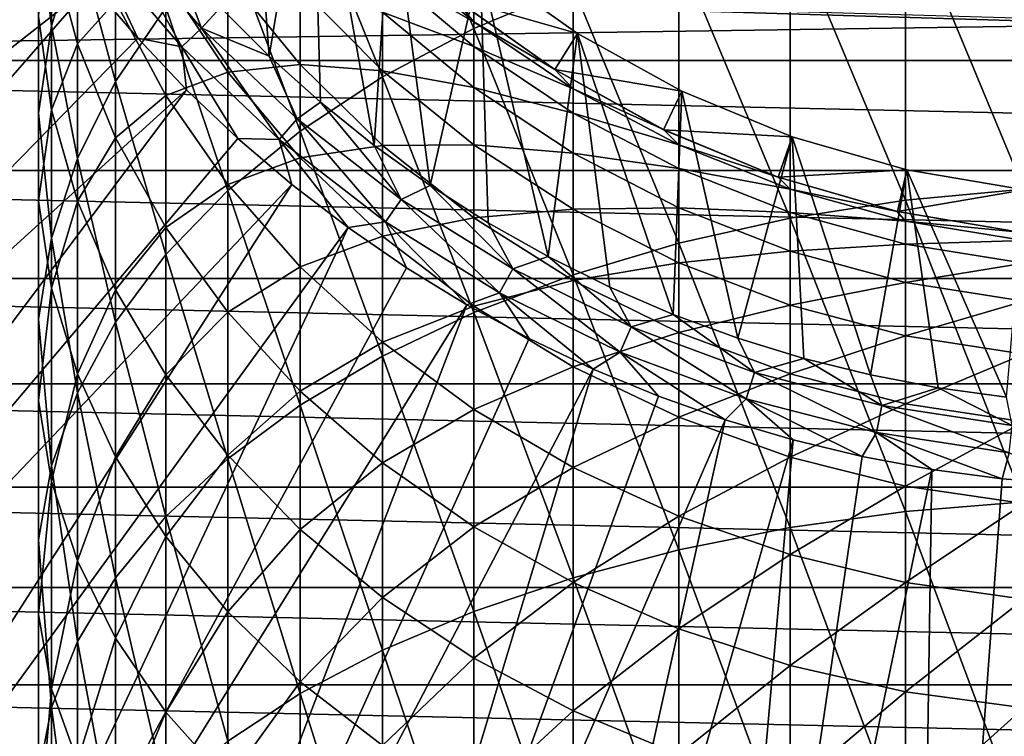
# Model space of a CAD drawing. Header units: metres. Extents: x -109 to 109, y -342 to 116.
# Tile 200 of 213: x 63 to 75, y 65 to 73. Entities that reach past the tile are written whole.
import ezdxf

# ---------------------------------------------------------------- set-up
doc = ezdxf.new("R2010")
doc.units = ezdxf.units.M
doc.layers.add('solid_505140_SW0001', color=7, linetype='CONTINUOUS')

msp = doc.modelspace()

# ---------------------------------------------------------------- linework, layer by layer
at = {"layer": 'solid_505140_SW0001'}
for points in [[(65.653725, 73.321564, -248), (66.226242, 72.749283, -248), (65.916206, 76.949707, -248)], [(66.226242, 72.749283, -248), (66.727341, 75.806534, -248), (65.916206, 76.949707, -248)], [(68.632736, 73.074051, -1.697865), (68.632736, 76.216667, -4.39801), (67.559906, 75.597343, -5.06648)], [(68.632736, 73.074051, -1.697865), (69.797798, 73.566055, -1.079865), (68.632736, 76.216667, -4.39801)], [(66.226242, 72.749283, -248), (66.828934, 72.208832, -248), (66.727341, 75.806534, -248)], [(67.460045, 71.701797, -248), (67.661324, 74.761406, -248), (66.727341, 75.806534, -248)], [(66.828934, 72.208832, -248), (67.460045, 71.701797, -248), (66.727341, 75.806534, -248)], [(67.559906, 72.50647, -2.410791), (67.559906, 75.597343, -5.06648), (66.591896, 74.902824, -5.81612)], [(67.559906, 72.50647, -2.410791), (68.632736, 73.074051, -1.697865), (67.559906, 75.597343, -5.06648)], [(63.671257, 73.107491, -12.938473), (63.671257, 75.409157, -15.609625), (63.519066, 74.315613, -16.482765)], [(63.671257, 73.107491, -12.938473), (63.97385, 74.114586, -12.00276), (63.671257, 75.409157, -15.609625)], [(64.423302, 72.4533, -8.460037), (64.423302, 75.091812, -11.0948), (63.97385, 74.114586, -12.00276)], [(64.423302, 72.4533, -8.460037), (65.014343, 73.321533, -7.522904), (64.423302, 75.091812, -11.0948)], [(51.356319, 67.002831, -253.347092), (63.63623, 74.253937, -248.168854), (63.164722, 74.939987, -248.168854)], [(66.591896, 71.869972, -3.210284), (66.591896, 74.902824, -5.81612), (65.740044, 74.141243, -6.63814)], [(66.591896, 71.869972, -3.210284), (67.559906, 72.50647, -2.410791), (66.591896, 74.902824, -5.81612)], [(67.460045, 71.701797, -248), (68.117683, 71.229683, -248), (67.661324, 74.761406, -248)], [(68.117683, 71.229683, -248), (68.706581, 73.827301, -248), (67.661324, 74.761406, -248)], [(75.094452, 71.186661, 2.888153), (75.094452, 74.67762, 0.316345), (73.705383, 74.535782, 0.138185)], [(63.97385, 72.894943, -21.591791), (63.671257, 74.030373, -20.816799), (63.97385, 74.549896, -24.222797)], [(63.97385, 72.894943, -21.591791), (63.97385, 74.549896, -24.222797), (64.423302, 73.394981, -24.89028)], [(73.705383, 71.058548, 2.699882), (73.705383, 74.535782, 0.138185), (72.349083, 74.301231, -0.156427)], [(73.705383, 71.058548, 2.699882), (75.094452, 71.186661, 2.888153), (73.705383, 74.535782, 0.138185)], [(63.519066, 72.082329, -13.89097), (63.519066, 74.315613, -16.482765), (63.519066, 73.21563, -17.361055)], [(63.519066, 72.082329, -13.89097), (63.671257, 73.107491, -12.938473), (63.519066, 74.315613, -16.482765)], [(72.349083, 70.846695, 2.38855), (72.349083, 74.301231, -0.156427), (71.041443, 73.976723, -0.564037)], [(72.349083, 70.846695, 2.38855), (73.705383, 71.058548, 2.699882), (72.349083, 74.301231, -0.156427)], [(51.356319, 67.002831, -253.347092), (52.945316, 64.815765, -253.347092), (63.63623, 74.253937, -248.168854)], [(52.945316, 64.815765, -253.347092), (64.14299, 73.593513, -248.168854), (63.63623, 74.253937, -248.168854)], [(64.172699, 74.057961, -248.075546), (65.201302, 72.859787, -248.075546), (64.426521, 74.254433, -248.018936)], [(64.426521, 74.254433, -248.018936), (65.433945, 73.080933, -248.018936), (65.113045, 73.923988, -248)], [(65.201302, 72.859787, -248.075546), (65.433945, 73.080933, -248.018936), (64.426521, 74.254433, -248.018936)], [(63.97385, 71.54673, -9.438554), (63.97385, 74.114586, -12.00276), (63.671257, 73.107491, -12.938473)], [(63.97385, 71.54673, -9.438554), (64.423302, 72.4533, -8.460037), (63.97385, 74.114586, -12.00276)], [(64.172699, 74.057961, -248.075546), (64.14299, 73.593513, -248.168854), (64.683624, 72.96051, -248.168854)], [(64.172699, 74.057961, -248.075546), (64.683624, 72.96051, -248.168854), (65.201302, 72.859787, -248.075546)], [(65.740044, 71.17202, -4.086971), (65.740044, 74.141243, -6.63814), (65.014343, 73.321533, -7.522904)], [(65.740044, 71.17202, -4.086971), (66.591896, 71.869972, -3.210284), (65.740044, 74.141243, -6.63814)], [(68.632736, 73.1539, -42.410542), (67.559906, 74.062622, -42.342445), (68.39463, 73.436188, -45)], [(67.559906, 73.764465, -39.697121), (67.559906, 74.062622, -42.342445), (68.632736, 73.1539, -42.410542)], [(46.995686, 74.013107, -259), (75.283592, 73.193352, -259), (76.5, 73.122498, -259)], [(46.995686, 74.013107, -259), (76.5, 73.122498, -259), (47.455353, 72.699448, -259)], [(63.671257, 72.122086, -18.234198), (63.519066, 73.21563, -17.361055), (63.671257, 74.030373, -20.816799)], [(63.671257, 72.122086, -18.234198), (63.671257, 74.030373, -20.816799), (63.97385, 72.894943, -21.591791)], [(65.433945, 73.080933, -248.018936), (65.653725, 73.321564, -248), (65.113045, 73.923988, -248)], [(71.041443, 70.553589, 1.957807), (71.041443, 73.976723, -0.564037), (69.797798, 73.566055, -1.079865)], [(71.041443, 70.553589, 1.957807), (72.349083, 70.846695, 2.38855), (71.041443, 73.976723, -0.564037)], [(68.117683, 71.229683, -248), (68.799942, 70.793869, -248), (68.706581, 73.827301, -248)], [(68.706581, 73.827301, -248), (69.849777, 73.016167, -248), (68.395203, 73.43573, -247.49971)], [(69.50473, 70.395676, -248), (69.849777, 73.016167, -248), (68.706581, 73.827301, -248)], [(68.799942, 70.793869, -248), (69.50473, 70.395676, -248), (68.706581, 73.827301, -248)], [(65.740044, 72.564522, -28.627897), (65.014343, 73.651001, -28.104174), (65.740044, 73.694069, -31.214474)], [(66.591896, 72.651062, -31.624184), (65.740044, 73.694069, -31.214474), (66.591896, 73.556236, -34.208839)], [(65.740044, 72.564522, -28.627897), (65.740044, 73.694069, -31.214474), (66.591896, 72.651062, -31.624184)], [(68.632736, 72.86338, -39.833004), (67.559906, 73.764465, -39.697121), (68.632736, 73.1539, -42.410542)], [(67.559906, 73.269257, -37.081512), (67.559906, 73.764465, -39.697121), (68.632736, 72.86338, -39.833004)], [(52.945316, 64.815765, -253.347092), (54.723961, 62.779945, -253.347092), (64.14299, 73.593513, -248.168854)], [(54.723961, 62.779945, -253.347092), (64.683624, 72.96051, -248.168854), (64.14299, 73.593513, -248.168854)], [(65.014343, 72.28891, -25.529533), (64.423302, 73.394981, -24.89028), (65.014343, 73.651001, -28.104174)], [(65.014343, 72.28891, -25.529533), (65.014343, 73.651001, -28.104174), (65.740044, 72.564522, -28.627897)], [(67.559906, 72.579781, -34.510273), (66.591896, 73.556236, -34.208839), (67.559906, 73.269257, -37.081512)], [(66.591896, 72.651062, -31.624184), (66.591896, 73.556236, -34.208839), (67.559906, 72.579781, -34.510273)], [(69.797798, 70.182655, 1.412704), (69.797798, 73.566055, -1.079865), (68.632736, 73.074051, -1.697865)], [(69.797798, 70.182655, 1.412704), (71.041443, 70.553589, 1.957807), (69.797798, 73.566055, -1.079865)], [(64.423302, 71.793198, -22.343796), (63.97385, 72.894943, -21.591791), (64.423302, 73.394981, -24.89028)], [(64.423302, 71.793198, -22.343796), (64.423302, 73.394981, -24.89028), (65.014343, 72.28891, -25.529533)], [(68.39463, 73.436188, -45), (68.395203, 73.43573, -247.49971), (69.583572, 72.59259, -247.49971)], [(69.58358, 72.592583, -45), (68.39463, 73.436188, -45), (69.583572, 72.59259, -247.49971)], [(68.632736, 73.1539, -42.410542), (68.39463, 73.436188, -45), (69.58358, 72.592583, -45)], [(69.849777, 73.016167, -248), (69.583572, 72.59259, -247.49971), (68.395203, 73.43573, -247.49971)], [(65.014343, 70.420784, -5.030574), (65.014343, 73.321533, -7.522904), (64.423302, 72.4533, -8.460037)], [(65.014343, 70.420784, -5.030574), (65.740044, 71.17202, -4.086971), (65.014343, 73.321533, -7.522904)], [(65.433945, 73.080933, -248.018936), (66.226242, 72.749283, -248), (65.653725, 73.321564, -248)], [(68.632736, 72.380867, -37.28442), (67.559906, 73.269257, -37.081512), (68.632736, 72.86338, -39.833004)], [(67.559906, 72.579781, -34.510273), (67.559906, 73.269257, -37.081512), (68.632736, 72.380867, -37.28442)], [(105.544647, 72.699448, -259), (47.455353, 72.699448, -259), (76.5, 73.122498, -259)], [(63.519066, 71.051117, -14.849084), (63.519066, 73.21563, -17.361055), (63.671257, 72.122086, -18.234198)], [(63.519066, 71.051117, -14.849084), (63.519066, 72.082329, -13.89097), (63.519066, 73.21563, -17.361055)], [(69.797798, 72.366173, -42.469574), (68.632736, 73.1539, -42.410542), (69.58358, 72.592583, -45)], [(68.632736, 72.86338, -39.833004), (68.632736, 73.1539, -42.410542), (69.797798, 72.366173, -42.469574)], [(63.671257, 70.61245, -10.446981), (63.671257, 73.107491, -12.938473), (63.519066, 72.082329, -13.89097)], [(63.671257, 70.61245, -10.446981), (63.97385, 71.54673, -9.438554), (63.671257, 73.107491, -12.938473)], [(65.201302, 72.859787, -248.075546), (66.34584, 71.77182, -248.075546), (65.433945, 73.080933, -248.018936)], [(65.433945, 73.080933, -248.018936), (66.554916, 72.015366, -248.018936), (66.226242, 72.749283, -248)], [(66.34584, 71.77182, -248.075546), (66.554916, 72.015366, -248.018936), (65.433945, 73.080933, -248.018936)], [(68.632736, 69.738258, 0.759631), (68.632736, 73.074051, -1.697865), (67.559906, 72.50647, -2.410791)], [(68.632736, 69.738258, 0.759631), (69.797798, 70.182655, 1.412704), (68.632736, 73.074051, -1.697865)], [(69.50473, 70.395676, -248), (70.229904, 70.036301, -248), (69.849777, 73.016167, -248)], [(69.849777, 73.016167, -248), (71.076523, 72.338165, -248), (69.583572, 72.59259, -247.49971)], [(70.973343, 69.716766, -248), (71.076523, 72.338165, -248), (69.849777, 73.016167, -248)], [(70.229904, 70.036301, -248), (70.973343, 69.716766, -248), (69.849777, 73.016167, -248)], [(54.723961, 62.779945, -253.347092), (65.256645, 72.356674, -248.168854), (64.683624, 72.96051, -248.168854)], [(63.97385, 71.047813, -19.091953), (63.671257, 72.122086, -18.234198), (63.97385, 72.894943, -21.591791)], [(63.97385, 71.047813, -19.091953), (63.97385, 72.894943, -21.591791), (64.423302, 71.793198, -22.343796)], [(65.201302, 72.859787, -248.075546), (64.683624, 72.96051, -248.168854), (65.256645, 72.356674, -248.168854)], [(65.201302, 72.859787, -248.075546), (65.256645, 72.356674, -248.168854), (65.860481, 71.783653, -248.168854)], [(65.201302, 72.859787, -248.075546), (65.860481, 71.783653, -248.168854), (66.34584, 71.77182, -248.075546)], [(69.797798, 72.082283, -39.950798), (68.632736, 72.86338, -39.833004), (69.797798, 72.366173, -42.469574)], [(68.632736, 72.380867, -37.28442), (68.632736, 72.86338, -39.833004), (69.797798, 72.082283, -39.950798)], [(105.026329, 71.407349, -259), (47.973667, 71.407349, -259), (47.455353, 72.699448, -259)], [(105.026329, 71.407349, -259), (47.455353, 72.699448, -259), (105.544647, 72.699448, -259)], [(66.591896, 71.555084, -29.114481), (65.740044, 72.564522, -28.627897), (66.591896, 72.651062, -31.624184)], [(66.554916, 72.015366, -248.018936), (66.828934, 72.208832, -248), (66.226242, 72.749283, -248)], [(67.559906, 71.699898, -31.997816), (66.591896, 72.651062, -31.624184), (67.559906, 72.579781, -34.510273)], [(66.591896, 71.555084, -29.114481), (66.591896, 72.651062, -31.624184), (67.559906, 71.699898, -31.997816)], [(65.740044, 71.244652, -26.133062), (65.014343, 72.28891, -25.529533), (65.740044, 72.564522, -28.627897)], [(65.740044, 71.244652, -26.133062), (65.740044, 72.564522, -28.627897), (66.591896, 71.555084, -29.114481)], [(68.632736, 71.709061, -34.779072), (67.559906, 72.579781, -34.510273), (68.632736, 72.380867, -37.28442)], [(67.559906, 71.699898, -31.997816), (67.559906, 72.579781, -34.510273), (68.632736, 71.709061, -34.779072)], [(69.58358, 72.592583, -45), (69.583572, 72.59259, -247.49971), (70.860214, 71.887062, -247.49971)], [(71.076523, 72.338165, -248), (70.860214, 71.887062, -247.49971), (69.583572, 72.59259, -247.49971)], [(70.859512, 71.887405, -45), (69.58358, 72.592583, -45), (70.860214, 71.887062, -247.49971)], [(69.797798, 72.366173, -42.469574), (69.58358, 72.592583, -45), (70.859512, 71.887405, -45)], [(64.423302, 69.625092, -6.030029), (64.423302, 72.4533, -8.460037), (63.97385, 71.54673, -9.438554)], [(64.423302, 69.625092, -6.030029), (65.014343, 70.420784, -5.030574), (64.423302, 72.4533, -8.460037)], [(67.559906, 69.225601, 0.006246), (67.559906, 72.50647, -2.410791), (66.591896, 71.869972, -3.210284)], [(67.559906, 69.225601, 0.006246), (68.632736, 69.738258, 0.759631), (67.559906, 72.50647, -2.410791)], [(54.723961, 62.779945, -253.347092), (56.677921, 60.91177, -253.347092), (65.256645, 72.356674, -248.168854)], [(56.677921, 60.91177, -253.347092), (65.860481, 71.783653, -248.168854), (65.256645, 72.356674, -248.168854)], [(69.797798, 71.610764, -37.460312), (68.632736, 72.380867, -37.28442), (69.797798, 72.082283, -39.950798)], [(68.632736, 71.709061, -34.779072), (68.632736, 72.380867, -37.28442), (69.797798, 71.610764, -37.460312)], [(71.041443, 71.708679, -42.518848), (69.797798, 72.366173, -42.469574), (70.859512, 71.887405, -45)], [(69.797798, 72.082283, -39.950798), (69.797798, 72.366173, -42.469574), (71.041443, 71.708679, -42.518848)], [(71.076523, 72.338165, -248), (72.37162, 71.801712, -248), (70.860214, 71.887062, -247.49971)], [(70.973343, 69.716766, -248), (71.733147, 69.437897, -248), (71.076523, 72.338165, -248)], [(71.733147, 69.437897, -248), (72.37162, 71.801712, -248), (71.076523, 72.338165, -248)], [(65.014343, 70.738037, -23.063997), (64.423302, 71.793198, -22.343796), (65.014343, 72.28891, -25.529533)], [(65.014343, 70.738037, -23.063997), (65.014343, 72.28891, -25.529533), (65.740044, 71.244652, -26.133062)], [(66.554916, 72.015366, -248.018936), (67.777939, 71.068672, -248.018936), (66.828934, 72.208832, -248)], [(67.777939, 71.068672, -248.018936), (67.460045, 71.701797, -248), (66.828934, 72.208832, -248)], [(63.671257, 70.025955, -15.80158), (63.519066, 71.051117, -14.849084), (63.671257, 72.122086, -18.234198)], [(63.519066, 69.661415, -11.473496), (63.519066, 72.082329, -13.89097), (63.519066, 71.051117, -14.849084)], [(63.519066, 69.661415, -11.473496), (63.671257, 70.61245, -10.446981), (63.519066, 72.082329, -13.89097)], [(63.671257, 70.025955, -15.80158), (63.671257, 72.122086, -18.234198), (63.97385, 71.047813, -19.091953)], [(71.041443, 71.430313, -40.049114), (69.797798, 72.082283, -39.950798), (71.041443, 71.708679, -42.518848)], [(69.797798, 71.610764, -37.460312), (69.797798, 72.082283, -39.950798), (71.041443, 71.430313, -40.049114)], [(66.34584, 71.77182, -248.075546), (67.594574, 70.805229, -248.075546), (66.554916, 72.015366, -248.018936)], [(67.594574, 70.805229, -248.075546), (67.777939, 71.068672, -248.018936), (66.554916, 72.015366, -248.018936)], [(66.591896, 68.650688, -0.83862), (66.591896, 71.869972, -3.210284), (65.740044, 71.17202, -4.086971)], [(66.591896, 68.650688, -0.83862), (67.559906, 69.225601, 0.006246), (66.591896, 71.869972, -3.210284)], [(72.206375, 71.329514, -45), (70.859512, 71.887405, -45), (70.860214, 71.887062, -247.49971)], [(71.041443, 71.708679, -42.518848), (70.859512, 71.887405, -45), (72.206375, 71.329514, -45)], [(72.206375, 71.329514, -45), (70.860214, 71.887062, -247.49971), (72.206436, 71.329491, -247.49971)], [(72.37162, 71.801712, -248), (72.206436, 71.329491, -247.49971), (70.860214, 71.887062, -247.49971)], [(56.677921, 60.91177, -253.347092), (66.493484, 71.243019, -248.168854), (65.860481, 71.783653, -248.168854)], [(64.423302, 70.005402, -19.924267), (63.97385, 71.047813, -19.091953), (64.423302, 71.793198, -22.343796)], [(64.423302, 70.005402, -19.924267), (64.423302, 71.793198, -22.343796), (65.014343, 70.738037, -23.063997)], [(66.34584, 71.77182, -248.075546), (65.860481, 71.783653, -248.168854), (66.493484, 71.243019, -248.168854)], [(66.34584, 71.77182, -248.075546), (66.493484, 71.243019, -248.168854), (67.153908, 70.736252, -248.168854)], [(66.34584, 71.77182, -248.075546), (67.153908, 70.736252, -248.168854), (67.594574, 70.805229, -248.075546)], [(71.733147, 69.437897, -248), (72.50737, 69.200455, -248), (72.37162, 71.801712, -248)], [(72.37162, 71.801712, -248), (73.71859, 71.413666, -248), (72.206436, 71.329491, -247.49971)], [(73.293655, 69.005234, -248), (73.71859, 71.413666, -248), (72.37162, 71.801712, -248)], [(72.50737, 69.200455, -248), (73.293655, 69.005234, -248), (72.37162, 71.801712, -248)], [(67.559906, 70.634537, -29.55822), (66.591896, 71.555084, -29.114481), (67.559906, 71.699898, -31.997816)], [(67.777939, 71.068672, -248.018936), (68.117683, 71.229683, -248), (67.460045, 71.701797, -248)], [(68.632736, 70.851723, -32.330994), (67.559906, 71.699898, -31.997816), (68.632736, 71.709061, -34.779072)], [(67.559906, 70.634537, -29.55822), (67.559906, 71.699898, -31.997816), (68.632736, 70.851723, -32.330994)], [(69.797798, 70.954277, -35.012077), (68.632736, 71.709061, -34.779072), (69.797798, 71.610764, -37.460312)], [(68.632736, 70.851723, -32.330994), (68.632736, 71.709061, -34.779072), (69.797798, 70.954277, -35.012077)], [(71.041443, 70.967979, -37.607124), (69.797798, 71.610764, -37.460312), (71.041443, 71.430313, -40.049114)], [(69.797798, 70.954277, -35.012077), (69.797798, 71.610764, -37.460312), (71.041443, 70.967979, -37.607124)], [(72.349083, 71.189125, -42.557781), (71.041443, 71.708679, -42.518848), (72.206375, 71.329514, -45)], [(71.041443, 71.430313, -40.049114), (71.041443, 71.708679, -42.518848), (72.349083, 71.189125, -42.557781)], [(63.97385, 68.794258, -7.07362), (63.97385, 71.54673, -9.438554), (63.671257, 70.61245, -10.446981)], [(63.97385, 68.794258, -7.07362), (64.423302, 69.625092, -6.030029), (63.97385, 71.54673, -9.438554)], [(66.591896, 70.274445, -26.693794), (65.740044, 71.244652, -26.133062), (66.591896, 71.555084, -29.114481)], [(66.591896, 70.274445, -26.693794), (66.591896, 71.555084, -29.114481), (67.559906, 70.634537, -29.55822)], [(104.450523, 70.139618, -259), (48.54948, 70.139618, -259), (47.973667, 71.407349, -259)], [(104.450523, 70.139618, -259), (47.973667, 71.407349, -259), (105.026329, 71.407349, -259)], [(72.349083, 70.915131, -40.126804), (71.041443, 71.430313, -40.049114), (72.349083, 71.189125, -42.557781)], [(71.041443, 70.967979, -37.607124), (71.041443, 71.430313, -40.049114), (72.349083, 70.915131, -40.126804)], [(73.71859, 71.413666, -248), (73.607811, 70.925804, -247.49971), (72.206436, 71.329491, -247.49971)], [(73.293655, 69.005234, -248), (74.089127, 68.852951, -248), (73.71859, 71.413666, -248)], [(73.71859, 71.413666, -248), (75.100426, 71.178886, -248), (73.607811, 70.925804, -247.49971)], [(74.890717, 68.744087, -248), (75.100426, 71.178886, -248), (73.71859, 71.413666, -248)], [(74.089127, 68.852951, -248), (74.890717, 68.744087, -248), (73.71859, 71.413666, -248)], [(73.607231, 70.925934, -45), (72.206375, 71.329514, -45), (72.206436, 71.329491, -247.49971)], [(72.349083, 71.189125, -42.557781), (72.206375, 71.329514, -45), (73.607231, 70.925934, -45)], [(73.607231, 70.925934, -45), (72.206436, 71.329491, -247.49971), (73.607811, 70.925804, -247.49971)], [(56.677921, 60.91177, -253.347092), (58.79147, 59.226273, -253.347092), (66.493484, 71.243019, -248.168854)], [(58.79147, 59.226273, -253.347092), (67.153908, 70.736252, -248.168854), (66.493484, 71.243019, -248.168854)], [(65.740044, 69.741852, -23.743952), (65.014343, 70.738037, -23.063997), (65.740044, 71.244652, -26.133062)], [(65.740044, 68.020271, -1.765061), (65.740044, 71.17202, -4.086971), (65.014343, 70.420784, -5.030574)], [(65.740044, 69.741852, -23.743952), (65.740044, 71.244652, -26.133062), (66.591896, 70.274445, -26.693794)], [(65.740044, 68.020271, -1.765061), (66.591896, 68.650688, -0.83862), (65.740044, 71.17202, -4.086971)], [(67.777939, 71.068672, -248.018936), (69.090462, 70.250572, -248.018936), (68.117683, 71.229683, -248)], [(69.090462, 70.250572, -248.018936), (68.799942, 70.793869, -248), (68.117683, 71.229683, -248)], [(73.705383, 70.813606, -42.585922), (72.349083, 71.189125, -42.557781), (73.607231, 70.925934, -45)], [(72.349083, 70.915131, -40.126804), (72.349083, 71.189125, -42.557781), (73.705383, 70.813606, -42.585922)], [(75.100426, 71.178886, -248), (75.044518, 70.681732, -247.499695), (73.607811, 70.925804, -247.49971)], [(75.094452, 67.513107, 5.191616), (75.094452, 71.186661, 2.888153), (73.705383, 71.058548, 2.699882)], [(63.519066, 68.704765, -12.506064), (63.519066, 71.051117, -14.849084), (63.671257, 70.025955, -15.80158)], [(63.519066, 68.704765, -12.506064), (63.519066, 69.661415, -11.473496), (63.519066, 71.051117, -14.849084)], [(63.97385, 69.01886, -16.737293), (63.671257, 70.025955, -15.80158), (63.97385, 71.047813, -19.091953)], [(63.97385, 69.01886, -16.737293), (63.97385, 71.047813, -19.091953), (64.423302, 70.005402, -19.924267)], [(67.594574, 70.805229, -248.075546), (68.934692, 69.969925, -248.075546), (67.777939, 71.068672, -248.018936)], [(68.934692, 69.969925, -248.075546), (69.090462, 70.250572, -248.018936), (67.777939, 71.068672, -248.018936)], [(73.705383, 67.399429, 4.994288), (73.705383, 71.058548, 2.699882), (72.349083, 70.846695, 2.38855)], [(73.705383, 67.399429, 4.994288), (75.094452, 67.513107, 5.191616), (73.705383, 71.058548, 2.699882)], [(69.797798, 70.116478, -32.619808), (68.632736, 70.851723, -32.330994), (69.797798, 70.954277, -35.012077)], [(71.041443, 70.324272, -35.206562), (69.797798, 70.954277, -35.012077), (71.041443, 70.967979, -37.607124)], [(69.797798, 70.116478, -32.619808), (69.797798, 70.954277, -35.012077), (71.041443, 70.324272, -35.206562)], [(72.349083, 70.460052, -37.723137), (71.041443, 70.967979, -37.607124), (72.349083, 70.915131, -40.126804)], [(71.041443, 70.324272, -35.206562), (71.041443, 70.967979, -37.607124), (72.349083, 70.460052, -37.723137)], [(73.705383, 70.542763, -40.182961), (72.349083, 70.915131, -40.126804), (73.705383, 70.813606, -42.585922)], [(72.349083, 70.460052, -37.723137), (72.349083, 70.915131, -40.126804), (73.705383, 70.542763, -40.182961)], [(75.044464, 70.68174, -45), (73.607231, 70.925934, -45), (73.607811, 70.925804, -247.49971)], [(73.705383, 70.813606, -42.585922), (73.607231, 70.925934, -45), (75.044464, 70.68174, -45)], [(75.044464, 70.68174, -45), (73.607811, 70.925804, -247.49971), (75.044518, 70.681732, -247.499695)], [(67.594574, 70.805229, -248.075546), (67.153908, 70.736252, -248.168854), (67.839951, 70.264748, -248.168854)], [(68.632736, 69.81366, -29.953911), (67.559906, 70.634537, -29.55822), (68.632736, 70.851723, -32.330994)], [(67.594574, 70.805229, -248.075546), (67.839951, 70.264748, -248.168854), (68.549736, 69.829788, -248.168854)], [(67.594574, 70.805229, -248.075546), (68.549736, 69.829788, -248.168854), (68.934692, 69.969925, -248.075546)], [(68.632736, 69.81366, -29.953911), (68.632736, 70.851723, -32.330994), (69.797798, 70.116478, -32.619808)], [(72.349083, 67.211464, 4.667981), (72.349083, 70.846695, 2.38855), (71.041443, 70.553589, 1.957807)], [(72.349083, 67.211464, 4.667981), (73.705383, 67.399429, 4.994288), (72.349083, 70.846695, 2.38855)], [(75.094452, 70.586517, -42.602943), (73.705383, 70.813606, -42.585922), (75.044464, 70.68174, -45)], [(73.705383, 70.542763, -40.182961), (73.705383, 70.813606, -42.585922), (75.094452, 70.586517, -42.602943)], [(58.79147, 59.226273, -253.347092), (61.047607, 57.737011, -253.347092), (67.153908, 70.736252, -248.168854)], [(61.047607, 57.737011, -253.347092), (67.839951, 70.264748, -248.168854), (67.153908, 70.736252, -248.168854)], [(65.014343, 69.00708, -20.721382), (64.423302, 70.005402, -19.924267), (65.014343, 70.738037, -23.063997)], [(65.014343, 69.00708, -20.721382), (65.014343, 70.738037, -23.063997), (65.740044, 69.741852, -23.743952)], [(69.090462, 70.250572, -248.018936), (69.50473, 70.395676, -248), (68.799942, 70.793869, -248)], [(63.671257, 67.938034, -8.14911), (63.671257, 70.61245, -10.446981), (63.519066, 69.661415, -11.473496)], [(63.671257, 67.938034, -8.14911), (63.97385, 68.794258, -7.07362), (63.671257, 70.61245, -10.446981)], [(67.559906, 69.389664, -27.205151), (66.591896, 70.274445, -26.693794), (67.559906, 70.634537, -29.55822)], [(67.559906, 69.389664, -27.205151), (67.559906, 70.634537, -29.55822), (68.632736, 69.81366, -29.953911)], [(75.094452, 70.317581, -40.216915), (73.705383, 70.542763, -40.182961), (75.094452, 70.586517, -42.602943)], [(71.041443, 66.951393, 4.216519), (71.041443, 70.553589, 1.957807), (69.797798, 70.182655, 1.412704)], [(71.041443, 66.951393, 4.216519), (72.349083, 67.211464, 4.667981), (71.041443, 70.553589, 1.957807)], [(72.349083, 69.826447, -35.360245), (71.041443, 70.324272, -35.206562), (72.349083, 70.460052, -37.723137)], [(73.705383, 70.092934, -37.806988), (72.349083, 70.460052, -37.723137), (73.705383, 70.542763, -40.182961)], [(72.349083, 69.826447, -35.360245), (72.349083, 70.460052, -37.723137), (73.705383, 70.092934, -37.806988)], [(73.705383, 70.092934, -37.806988), (73.705383, 70.542763, -40.182961), (75.094452, 70.317581, -40.216915)], [(65.014343, 67.341728, -2.762216), (65.014343, 70.420784, -5.030574), (64.423302, 69.625092, -6.030029)], [(65.014343, 67.341728, -2.762216), (65.740044, 68.020271, -1.765061), (65.014343, 70.420784, -5.030574)], [(69.090462, 70.250572, -248.018936), (70.479019, 69.569458, -248.018936), (69.50473, 70.395676, -248)], [(70.479019, 69.569458, -248.018936), (70.229904, 70.036301, -248), (69.50473, 70.395676, -248)], [(61.047607, 57.737011, -253.347092), (68.549736, 69.829788, -248.168854), (67.839951, 70.264748, -248.168854)], [(66.591896, 68.816307, -24.375687), (65.740044, 69.741852, -23.743952), (66.591896, 70.274445, -26.693794)], [(66.591896, 68.816307, -24.375687), (66.591896, 70.274445, -26.693794), (67.559906, 69.389664, -27.205151)], [(68.934692, 69.969925, -248.075546), (70.35244, 69.274483, -248.075546), (69.090462, 70.250572, -248.018936)], [(70.35244, 69.274483, -248.075546), (70.479019, 69.569458, -248.018936), (69.090462, 70.250572, -248.018936)], [(71.041443, 69.502792, -32.860878), (69.797798, 70.116478, -32.619808), (71.041443, 70.324272, -35.206562)], [(71.041443, 69.502792, -32.860878), (71.041443, 70.324272, -35.206562), (72.349083, 69.826447, -35.360245)], [(75.094452, 69.870918, -37.857693), (73.705383, 70.092934, -37.806988), (75.094452, 70.317581, -40.216915)], [(103.818649, 68.899498, -259), (49.181351, 68.899498, -259), (48.54948, 70.139618, -259)], [(103.818649, 68.899498, -259), (48.54948, 70.139618, -259), (104.450523, 70.139618, -259)], [(69.797798, 66.622284, 3.645196), (69.797798, 70.182655, 1.412704), (68.632736, 69.738258, 0.759631)], [(69.797798, 69.102081, -30.296917), (68.632736, 69.81366, -29.953911), (69.797798, 70.116478, -32.619808)], [(69.797798, 66.622284, 3.645196), (71.041443, 66.951393, 4.216519), (69.797798, 70.182655, 1.412704)], [(69.797798, 69.102081, -30.296917), (69.797798, 70.116478, -32.619808), (71.041443, 69.502792, -32.860878)], [(63.671257, 67.753731, -13.532579), (63.519066, 68.704765, -12.506064), (63.671257, 70.025955, -15.80158)], [(63.671257, 67.753731, -13.532579), (63.671257, 70.025955, -15.80158), (63.97385, 69.01886, -16.737293)], [(64.423302, 68.041626, -17.645252), (63.97385, 69.01886, -16.737293), (64.423302, 70.005402, -19.924267)], [(64.423302, 68.041626, -17.645252), (64.423302, 70.005402, -19.924267), (65.014343, 69.00708, -20.721382)], [(70.479019, 69.569458, -248.018936), (70.973343, 69.716766, -248), (70.229904, 70.036301, -248)], [(73.705383, 69.466621, -35.471321), (72.349083, 69.826447, -35.360245), (73.705383, 70.092934, -37.806988)], [(73.705383, 69.466621, -35.471321), (73.705383, 70.092934, -37.806988), (75.094452, 69.870918, -37.857693)], [(68.934692, 69.969925, -248.075546), (68.549736, 69.829788, -248.168854), (69.281311, 69.432571, -248.168854)], [(68.934692, 69.969925, -248.075546), (69.281311, 69.432571, -248.168854), (70.032677, 69.074188, -248.168854)], [(68.934692, 69.969925, -248.075546), (70.032677, 69.074188, -248.168854), (70.35244, 69.274483, -248.075546)], [(75.094452, 69.249031, -35.538494), (73.705383, 69.466621, -35.471321), (75.094452, 69.870918, -37.857693)], [(61.047607, 57.737011, -253.347092), (63.428154, 56.455986, -253.347092), (68.549736, 69.829788, -248.168854)], [(63.428154, 56.455986, -253.347092), (69.281311, 69.432571, -248.168854), (68.549736, 69.829788, -248.168854)], [(68.632736, 68.600685, -27.661139), (67.559906, 69.389664, -27.205151), (68.632736, 69.81366, -29.953911)], [(68.632736, 68.600685, -27.661139), (68.632736, 69.81366, -29.953911), (69.797798, 69.102081, -30.296917)], [(72.349083, 69.017853, -33.051369), (71.041443, 69.502792, -32.860878), (72.349083, 69.826447, -35.360245)], [(72.349083, 69.017853, -33.051369), (72.349083, 69.826447, -35.360245), (73.705383, 69.466621, -35.471321)], [(63.519066, 67.066444, -9.243892), (63.519066, 69.661415, -11.473496), (63.519066, 68.704765, -12.506064)], [(63.519066, 67.066444, -9.243892), (63.671257, 67.938034, -8.14911), (63.519066, 69.661415, -11.473496)], [(65.740044, 68.064545, -21.473951), (65.014343, 69.00708, -20.721382), (65.740044, 69.741852, -23.743952)], [(65.740044, 68.064545, -21.473951), (65.740044, 69.741852, -23.743952), (66.591896, 68.816307, -24.375687)], [(68.632736, 66.227982, 2.96071), (68.632736, 69.738258, 0.759631), (67.559906, 69.225601, 0.006246)], [(68.632736, 66.227982, 2.96071), (69.797798, 66.622284, 3.645196), (68.632736, 69.738258, 0.759631)], [(70.479019, 69.569458, -248.018936), (71.929359, 69.03231, -248.018936), (70.973343, 69.716766, -248)], [(71.929359, 69.03231, -248.018936), (71.733147, 69.437897, -248), (70.973343, 69.716766, -248)], [(64.423302, 66.623032, -3.818393), (64.423302, 69.625092, -6.030029), (63.97385, 68.794258, -7.07362)], [(64.423302, 66.623032, -3.818393), (65.014343, 67.341728, -2.762216), (64.423302, 69.625092, -6.030029)], [(70.35244, 69.274483, -248.075546), (71.833267, 68.726044, -248.075546), (70.479019, 69.569458, -248.018936)], [(71.833267, 68.726044, -248.075546), (71.929359, 69.03231, -248.018936), (70.479019, 69.569458, -248.018936)], [(63.428154, 56.455986, -253.347092), (70.032677, 69.074188, -248.168854), (69.281311, 69.432571, -248.168854)], [(71.041443, 68.508148, -30.583214), (69.797798, 69.102081, -30.296917), (71.041443, 69.502792, -32.860878)], [(71.041443, 68.508148, -30.583214), (71.041443, 69.502792, -32.860878), (72.349083, 69.017853, -33.051369)], [(71.929359, 69.03231, -248.018936), (72.50737, 69.200455, -248), (71.733147, 69.437897, -248)], [(73.705383, 68.667351, -33.189053), (72.349083, 69.017853, -33.051369), (73.705383, 69.466621, -35.471321)], [(73.705383, 68.667351, -33.189053), (73.705383, 69.466621, -35.471321), (75.094452, 69.249031, -35.538494)], [(67.559906, 67.97226, -24.951797), (66.591896, 68.816307, -24.375687), (67.559906, 69.389664, -27.205151)], [(67.559906, 67.97226, -24.951797), (67.559906, 69.389664, -27.205151), (68.632736, 68.600685, -27.661139)], [(67.559906, 65.773117, 2.171086), (67.559906, 69.225601, 0.006246), (66.591896, 68.650688, -0.83862)], [(67.559906, 65.773117, 2.171086), (68.632736, 66.227982, 2.96071), (67.559906, 69.225601, 0.006246)], [(70.35244, 69.274483, -248.075546), (70.032677, 69.074188, -248.168854), (70.801765, 68.755623, -248.168854)], [(70.35244, 69.274483, -248.075546), (70.801765, 68.755623, -248.168854), (71.586479, 68.477737, -248.168854)], [(70.35244, 69.274483, -248.075546), (71.586479, 68.477737, -248.168854), (71.833267, 68.726044, -248.075546)], [(71.929359, 69.03231, -248.018936), (73.426598, 68.644646, -248.018936), (72.50737, 69.200455, -248)], [(73.426598, 68.644646, -248.018936), (73.293655, 69.005234, -248), (72.50737, 69.200455, -248)], [(75.094452, 68.455391, -33.272312), (73.705383, 68.667351, -33.189053), (75.094452, 69.249031, -35.538494)], [(63.428154, 56.455986, -253.347092), (65.91394, 55.393513, -253.347092), (70.032677, 69.074188, -248.168854)], [(65.91394, 55.393513, -253.347092), (70.801765, 68.755623, -248.168854), (70.032677, 69.074188, -248.168854)], [(69.797798, 67.916763, -28.056412), (68.632736, 68.600685, -27.661139), (69.797798, 69.102081, -30.296917)], [(69.797798, 67.916763, -28.056412), (69.797798, 69.102081, -30.296917), (71.041443, 68.508148, -30.583214)], [(63.97385, 66.819443, -14.541007), (63.671257, 67.753731, -13.532579), (63.97385, 69.01886, -16.737293)], [(63.97385, 66.819443, -14.541007), (63.97385, 69.01886, -16.737293), (64.423302, 68.041626, -17.645252)], [(65.014343, 67.105728, -18.514812), (64.423302, 68.041626, -17.645252), (65.014343, 69.00708, -20.721382)], [(65.014343, 67.105728, -18.514812), (65.014343, 69.00708, -20.721382), (65.740044, 68.064545, -21.473951)], [(72.349083, 68.038818, -30.809448), (71.041443, 68.508148, -30.583214), (72.349083, 69.017853, -33.051369)], [(71.833267, 68.726044, -248.075546), (73.361984, 68.330238, -248.075546), (71.929359, 69.03231, -248.018936)], [(73.361984, 68.330238, -248.075546), (73.426598, 68.644646, -248.018936), (71.929359, 69.03231, -248.018936)], [(72.349083, 68.038818, -30.809448), (72.349083, 69.017853, -33.051369), (73.705383, 68.667351, -33.189053)], [(73.426598, 68.644646, -248.018936), (74.089127, 68.852951, -248), (73.293655, 69.005234, -248)], [(103.131493, 67.688461, -259), (49.868507, 67.688461, -259), (49.181351, 68.899498, -259)], [(103.131493, 67.688461, -259), (49.181351, 68.899498, -259), (103.818649, 68.899498, -259)], [(73.426598, 68.644646, -248.018936), (74.955376, 68.410446, -248.018936), (74.089127, 68.852951, -248)], [(74.955376, 68.410446, -248.018936), (74.890717, 68.744087, -248), (74.089127, 68.852951, -248)], [(63.97385, 65.872589, -4.921209), (63.97385, 68.794258, -7.07362), (63.671257, 67.938034, -8.14911)], [(63.97385, 65.872589, -4.921209), (64.423302, 66.623032, -3.818393), (63.97385, 68.794258, -7.07362)], [(66.591896, 67.18885, -22.173151), (65.740044, 68.064545, -21.473951), (66.591896, 68.816307, -24.375687)], [(65.91394, 55.393513, -253.347092), (71.586479, 68.477737, -248.168854), (70.801765, 68.755623, -248.168854)], [(66.591896, 67.18885, -22.173151), (66.591896, 68.816307, -24.375687), (67.559906, 67.97226, -24.951797)], [(71.833267, 68.726044, -248.075546), (71.586479, 68.477737, -248.168854), (72.384659, 68.24131, -248.168854)], [(71.833267, 68.726044, -248.075546), (72.384659, 68.24131, -248.168854), (73.194122, 68.046974, -248.168854)], [(71.833267, 68.726044, -248.075546), (73.194122, 68.046974, -248.168854), (73.361984, 68.330238, -248.075546)], [(63.519066, 66.18972, -10.345128), (63.519066, 68.704765, -12.506064), (63.671257, 67.753731, -13.532579)], [(63.519066, 66.18972, -10.345128), (63.519066, 67.066444, -9.243892), (63.519066, 68.704765, -12.506064)], [(66.591896, 65.263016, 1.285581), (66.591896, 68.650688, -0.83862), (65.740044, 68.020271, -1.765061)], [(66.591896, 65.263016, 1.285581), (67.559906, 65.773117, 2.171086), (66.591896, 68.650688, -0.83862)], [(68.632736, 67.219604, -25.465527), (67.559906, 67.97226, -24.951797), (68.632736, 68.600685, -27.661139)], [(68.632736, 67.219604, -25.465527), (68.632736, 68.600685, -27.661139), (69.797798, 67.916763, -28.056412)], [(73.705383, 67.699593, -30.972965), (72.349083, 68.038818, -30.809448), (73.705383, 68.667351, -33.189053)], [(73.361984, 68.330238, -248.075546), (74.922897, 68.09111, -248.075546), (73.426598, 68.644646, -248.018936)], [(74.922897, 68.09111, -248.075546), (74.955376, 68.410446, -248.018936), (73.426598, 68.644646, -248.018936)], [(73.705383, 67.699593, -30.972965), (73.705383, 68.667351, -33.189053), (75.094452, 68.455391, -33.272312)], [(71.041443, 67.345909, -28.386337), (69.797798, 67.916763, -28.056412), (71.041443, 68.508148, -30.583214)], [(71.041443, 67.345909, -28.386337), (71.041443, 68.508148, -30.583214), (72.349083, 68.038818, -30.809448)], [(65.91394, 55.393513, -253.347092), (68.484962, 54.55814, -253.347092), (71.586479, 68.477737, -248.168854)], [(68.484962, 54.55814, -253.347092), (72.384659, 68.24131, -248.168854), (71.586479, 68.477737, -248.168854)], [(75.094452, 67.494453, -31.071848), (73.705383, 67.699593, -30.972965), (75.094452, 68.455391, -33.272312)], [(73.361984, 68.330238, -248.075546), (73.194122, 68.046974, -248.168854), (74.012642, 67.895271, -248.168854)], [(73.361984, 68.330238, -248.075546), (74.012642, 67.895271, -248.168854), (74.837975, 67.786613, -248.168854)], [(73.361984, 68.330238, -248.075546), (74.837975, 67.786613, -248.168854), (74.922897, 68.09111, -248.075546)], [(68.484962, 54.55814, -253.347092), (71.120514, 53.956589, -253.347092), (72.384659, 68.24131, -248.168854)], [(71.120514, 53.956589, -253.347092), (73.194122, 68.046974, -248.168854), (72.384659, 68.24131, -248.168854)], [(64.423302, 65.91288, -15.519524), (63.97385, 66.819443, -14.541007), (64.423302, 68.041626, -17.645252)], [(64.423302, 65.91288, -15.519524), (64.423302, 68.041626, -17.645252), (65.014343, 67.105728, -18.514812)], [(65.740044, 66.22213, -19.335779), (65.014343, 67.105728, -18.514812), (65.740044, 68.064545, -21.473951)], [(65.740044, 64.703667, 0.314577), (65.740044, 68.020271, -1.765061), (65.014343, 67.341728, -2.762216)], [(65.740044, 66.22213, -19.335779), (65.740044, 68.064545, -21.473951), (66.591896, 67.18885, -22.173151)], [(65.740044, 64.703667, 0.314577), (66.591896, 65.263016, 1.285581), (65.740044, 68.020271, -1.765061)], [(72.349083, 66.894814, -28.647045), (71.041443, 67.345909, -28.386337), (72.349083, 68.038818, -30.809448)], [(71.120514, 53.956589, -253.347092), (74.012642, 67.895271, -248.168854), (73.194122, 68.046974, -248.168854)], [(72.349083, 66.894814, -28.647045), (72.349083, 68.038818, -30.809448), (73.705383, 67.699593, -30.972965)], [(74.922897, 68.09111, -248.075546), (74.837975, 67.786613, -248.168854), (75.667854, 67.721306, -248.168854)], [(63.671257, 65.099213, -6.057736), (63.671257, 67.938034, -8.14911), (63.519066, 67.066444, -9.243892)], [(63.671257, 65.099213, -6.057736), (63.97385, 65.872589, -4.921209), (63.671257, 67.938034, -8.14911)], [(67.559906, 66.390266, -22.810785), (66.591896, 67.18885, -22.173151), (67.559906, 67.97226, -24.951797)], [(67.559906, 66.390266, -22.810785), (67.559906, 67.97226, -24.951797), (68.632736, 67.219604, -25.465527)], [(69.797798, 66.567162, -25.910854), (68.632736, 67.219604, -25.465527), (69.797798, 67.916763, -28.056412)], [(69.797798, 66.567162, -25.910854), (69.797798, 67.916763, -28.056412), (71.041443, 67.345909, -28.386337)], [(71.120514, 53.956589, -253.347092), (73.799393, 53.593712, -253.347092), (74.012642, 67.895271, -248.168854)], [(73.799393, 53.593712, -253.347092), (74.837975, 67.786613, -248.168854), (74.012642, 67.895271, -248.168854)], [(102.390594, 66.509354, -259), (50.609406, 66.509354, -259), (49.868507, 67.688461, -259)], [(102.390594, 66.509354, -259), (49.868507, 67.688461, -259), (103.131493, 67.688461, -259)], [(63.671257, 65.318138, -11.43991), (63.519066, 66.18972, -10.345128), (63.671257, 67.753731, -13.532579)], [(63.671257, 65.318138, -11.43991), (63.671257, 67.753731, -13.532579), (63.97385, 66.819443, -14.541007)], [(73.705383, 66.568771, -28.83548), (72.349083, 66.894814, -28.647045), (73.705383, 67.699593, -30.972965)], [(73.705383, 66.568771, -28.83548), (73.705383, 67.699593, -30.972965), (75.094452, 67.494453, -31.071848)], [(73.799393, 53.593712, -253.347092), (75.667854, 67.721306, -248.168854), (74.837975, 67.786613, -248.168854)], [(73.799393, 53.593712, -253.347092), (76.5, 53.472427, -253.347092), (75.667854, 67.721306, -248.168854)], [(75.094452, 63.677528, 7.213824), (75.094452, 67.513107, 5.191616), (73.705383, 67.399429, 4.994288)], [(75.094452, 66.371613, -28.94943), (73.705383, 66.568771, -28.83548), (75.094452, 67.494453, -31.071848)], [(65.014343, 64.101616, -0.730541), (65.014343, 67.341728, -2.762216), (64.423302, 66.623032, -3.818393)], [(65.014343, 64.101616, -0.730541), (65.740044, 64.703667, 0.314577), (65.014343, 67.341728, -2.762216)], [(71.041443, 66.022583, -26.282557), (69.797798, 66.567162, -25.910854), (71.041443, 67.345909, -28.386337)], [(71.041443, 66.022583, -26.282557), (71.041443, 67.345909, -28.386337), (72.349083, 66.894814, -28.647045)], [(73.705383, 63.578938, 7.008547), (73.705383, 67.399429, 4.994288), (72.349083, 67.211464, 4.667981)], [(73.705383, 63.578938, 7.008547), (75.094452, 63.677528, 7.213824), (73.705383, 67.399429, 4.994288)], [(68.632736, 65.678146, -23.379379), (67.559906, 66.390266, -22.810785), (68.632736, 67.219604, -25.465527)], [(68.632736, 65.678146, -23.379379), (68.632736, 67.219604, -25.465527), (69.797798, 66.567162, -25.910854)], [(72.349083, 63.415901, 6.669093), (72.349083, 67.211464, 4.667981), (71.041443, 66.951393, 4.216519)], [(72.349083, 63.415901, 6.669093), (73.705383, 63.578938, 7.008547), (72.349083, 67.211464, 4.667981)], [(65.014343, 65.044647, -16.456657), (64.423302, 65.91288, -15.519524), (65.014343, 67.105728, -18.514812)], [(65.014343, 65.044647, -16.456657), (65.014343, 67.105728, -18.514812), (65.740044, 66.22213, -19.335779)], [(66.591896, 65.401199, -20.098528), (65.740044, 66.22213, -19.335779), (66.591896, 67.18885, -22.173151)], [(66.591896, 65.401199, -20.098528), (66.591896, 67.18885, -22.173151), (67.559906, 66.390266, -22.810785)], [(63.519066, 64.311966, -7.214649), (63.519066, 67.066444, -9.243892), (63.519066, 66.18972, -10.345128)], [(63.519066, 64.311966, -7.214649), (63.671257, 65.099213, -6.057736), (63.519066, 67.066444, -9.243892)], [(71.041443, 63.190334, 6.199441), (71.041443, 66.951393, 4.216519), (69.797798, 66.622284, 3.645196)], [(71.041443, 63.190334, 6.199441), (72.349083, 63.415901, 6.669093), (71.041443, 66.951393, 4.216519)], [(72.349083, 65.592262, -26.576279), (71.041443, 66.022583, -26.282557), (72.349083, 66.894814, -28.647045)], [(72.349083, 65.592262, -26.576279), (72.349083, 66.894814, -28.647045), (73.705383, 66.568771, -28.83548)], [(63.97385, 64.461906, -12.5154), (63.671257, 65.318138, -11.43991), (63.97385, 66.819443, -14.541007)], [(63.97385, 64.461906, -12.5154), (63.97385, 66.819443, -14.541007), (64.423302, 65.91288, -15.519524)], [(64.423302, 63.46394, -1.837521), (64.423302, 66.623032, -3.818393), (63.97385, 65.872589, -4.921209)], [(64.423302, 63.46394, -1.837521), (65.014343, 64.101616, -0.730541), (64.423302, 66.623032, -3.818393)], [(69.797798, 62.904881, 5.6051), (69.797798, 66.622284, 3.645196), (68.632736, 66.227982, 2.96071)], [(69.797798, 65.060844, -23.872263), (68.632736, 65.678146, -23.379379), (69.797798, 66.567162, -25.910854)], [(69.797798, 62.904881, 5.6051), (71.041443, 63.190334, 6.199441), (69.797798, 66.622284, 3.645196)], [(69.797798, 65.060844, -23.872263), (69.797798, 66.567162, -25.910854), (71.041443, 66.022583, -26.282557)], [(73.705383, 65.281227, -26.788574), (72.349083, 65.592262, -26.576279), (73.705383, 66.568771, -28.83548)], [(73.705383, 65.281227, -26.788574), (73.705383, 66.568771, -28.83548), (75.094452, 66.371613, -28.94943)], [(101.598007, 65.365311, -259), (51.401993, 65.365311, -259), (50.609406, 66.509354, -259)], [(101.598007, 65.365311, -259), (50.609406, 66.509354, -259), (102.390594, 66.509354, -259)], [(67.559906, 64.652542, -20.794113), (66.591896, 65.401199, -20.098528), (67.559906, 66.390266, -22.810785)], [(67.559906, 64.652542, -20.794113), (67.559906, 66.390266, -22.810785), (68.632736, 65.678146, -23.379379)], [(75.094452, 65.09314, -26.916956), (73.705383, 65.281227, -26.788574), (75.094452, 66.371613, -28.94943)], [(63.519066, 63.520073, -8.378384), (63.519066, 66.18972, -10.345128), (63.671257, 65.318138, -11.43991)], [(63.519066, 63.520073, -8.378384), (63.519066, 64.311966, -7.214649), (63.519066, 66.18972, -10.345128)], [(65.740044, 64.224937, -17.341421), (65.014343, 65.044647, -16.456657), (65.740044, 66.22213, -19.335779)], [(65.740044, 64.224937, -17.341421), (65.740044, 66.22213, -19.335779), (66.591896, 65.401199, -20.098528)], [(68.632736, 62.562889, 4.893036), (68.632736, 66.227982, 2.96071), (67.559906, 65.773117, 2.171086)], [(68.632736, 62.562889, 4.893036), (69.797798, 62.904881, 5.6051), (68.632736, 66.227982, 2.96071)], [(71.041443, 64.545601, -24.283661), (69.797798, 65.060844, -23.872263), (71.041443, 66.022583, -26.282557)], [(71.041443, 64.545601, -24.283661), (71.041443, 66.022583, -26.282557), (72.349083, 65.592262, -26.576279)], [(63.97385, 62.7981, -2.993384), (63.97385, 65.872589, -4.921209), (63.671257, 65.099213, -6.057736)], [(64.423302, 63.631073, -13.55899), (63.97385, 64.461906, -12.5154), (64.423302, 65.91288, -15.519524)], [(63.97385, 62.7981, -2.993384), (64.423302, 63.46394, -1.837521), (63.97385, 65.872589, -4.921209)], [(64.423302, 63.631073, -13.55899), (64.423302, 65.91288, -15.519524), (65.014343, 65.044647, -16.456657)], [(67.559906, 62.168362, 4.071598), (67.559906, 65.773117, 2.171086), (66.591896, 65.263016, 1.285581)], [(67.559906, 62.168362, 4.071598), (68.632736, 62.562889, 4.893036), (67.559906, 65.773117, 2.171086)], [(68.632736, 63.984955, -21.414383), (67.559906, 64.652542, -20.794113), (68.632736, 65.678146, -23.379379)], [(68.632736, 63.984955, -21.414383), (68.632736, 65.678146, -23.379379), (69.797798, 65.060844, -23.872263)], [(72.349083, 64.138451, -24.608749), (71.041443, 64.545601, -24.283661), (72.349083, 65.592262, -26.576279)], [(72.349083, 64.138451, -24.608749), (72.349083, 65.592262, -26.576279), (73.705383, 65.281227, -26.788574)], [(100.754662, 64.257721, -259), (52.245335, 64.257721, -259), (51.401993, 65.365311, -259)], [(100.754662, 64.257721, -259), (51.401993, 65.365311, -259), (101.598007, 65.365311, -259)], [(66.591896, 63.46336, -18.163441), (65.740044, 64.224937, -17.341421), (66.591896, 65.401199, -20.098528)], [(66.591896, 63.46336, -18.163441), (66.591896, 65.401199, -20.098528), (67.559906, 64.652542, -20.794113)], [(63.671257, 62.732822, -9.535296), (63.519066, 63.520073, -8.378384), (63.671257, 65.318138, -11.43991)], [(63.671257, 62.732822, -9.535296), (63.671257, 65.318138, -11.43991), (63.97385, 64.461906, -12.5154)], [(66.591896, 61.725933, 3.150416), (66.591896, 65.263016, 1.285581), (65.740044, 64.703667, 0.314577)], [(66.591896, 61.725933, 3.150416), (67.559906, 62.168362, 4.071598), (66.591896, 65.263016, 1.285581)], [(73.705383, 63.844173, -24.843718), (72.349083, 64.138451, -24.608749), (73.705383, 65.281227, -26.788574)], [(73.705383, 63.844173, -24.843718), (73.705383, 65.281227, -26.788574), (75.094452, 65.09314, -26.916956)], [(63.671257, 62.111904, -4.184579), (63.671257, 65.099213, -6.057736), (63.519066, 64.311966, -7.214649)], [(63.671257, 62.111904, -4.184579), (63.97385, 62.7981, -2.993384), (63.671257, 65.099213, -6.057736)], [(65.014343, 62.835381, -14.558446), (64.423302, 63.631073, -13.55899), (65.014343, 65.044647, -16.456657)], [(65.014343, 62.835381, -14.558446), (65.014343, 65.044647, -16.456657), (65.740044, 64.224937, -17.341421)], [(69.797798, 63.406254, -21.952065), (68.632736, 63.984955, -21.414383), (69.797798, 65.060844, -23.872263)], [(69.797798, 63.406254, -21.952065), (69.797798, 65.060844, -23.872263), (71.041443, 64.545601, -24.283661)], [(75.094452, 63.666218, -24.985809), (73.705383, 63.844173, -24.843718), (75.094452, 65.09314, -26.916956)]]:
    msp.add_3dface(points, dxfattribs=at)

doc.saveas('drawing.dxf')
